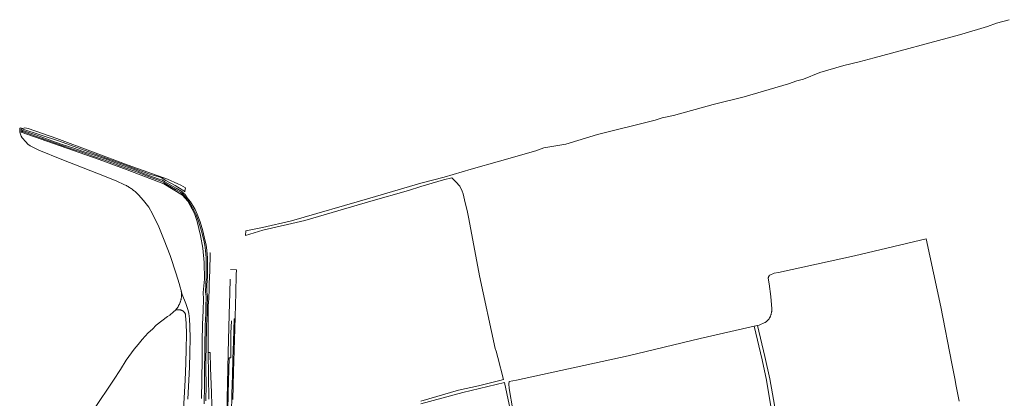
# Model space of a CAD drawing. Header units: metres. Extents: x 152610 to 160096, y 456114 to 462495.
# Tile 11 of 256: x 153125 to 154045, y 458983 to 459337. Entities that reach past the tile are written whole.
import ezdxf

# ---------------------------------------------------------------- set-up
doc = ezdxf.new("R2010")
doc.units = ezdxf.units.M
doc.header["$LTSCALE"] = 0.5
for name, color, linetype, lineweight in [('B-PV-GR-BOS_LOOF-GV', 251, 'CONTINUOUS', 13), ('B-PV-GR-BOS_NAALD-GV', 251, 'CONTINUOUS', 13), ('B-PV-GR-GROENVOORZIENING-GV', 251, 'CONTINUOUS', 18), ('B-PV-GR-HEIDE-GV', 251, 'CONTINUOUS', 13), ('B-PV-OG-TERREIN_OEVER-GV', 251, 'CONTINUOUS', 18), ('B-PV-OG-WATER_SLOOT-GV', 251, 'CONTINUOUS', 18), ('B-PV-VH-ONVERHARD_ZAND-GV', 251, 'CONTINUOUS', 18)]:
    doc.layers.add(name, color=color, linetype=linetype, lineweight=lineweight)

msp = doc.modelspace()

# ---------------------------------------------------------------- linework, layer by layer
at = {"layer": 'B-PV-GR-BOS_LOOF-GV', "flags": 128}
msp.add_lwpolyline([(153272.395, 458873.743), (153279.551, 459000), (153280.245, 459015.765), (153280.752, 459029.169), (153280.803, 459042.946), (153280.737, 459053.154), (153280.14, 459060), (153280.122, 459060.3), (153280.087, 459060.6), (153280.037, 459060.897), (153279.972, 459061.191), (153279.89, 459061.481), (153279.794, 459061.766), (153279.682, 459062.046), (153279.556, 459062.32), (153279.416, 459062.586), (153279.261, 459062.845), (153279.093, 459063.095), (153278.912, 459063.336), (153278.718, 459063.567), (153278.513, 459063.787), (153278.296, 459063.996), (153278.068, 459064.193), (153277.83, 459064.378), (153277.583, 459064.55), (153277.326, 459064.708), (153277.062, 459064.853), (153276.791, 459064.984), (153276.725, 459065.012), (153276.35, 459065.148), (153275.969, 459065.268), (153275.583, 459065.373), (153275.194, 459065.462), (153274.801, 459065.536), (153274.406, 459065.594), (153274.009, 459065.636), (153273.61, 459065.662), (153273.211, 459065.672), (153272.811, 459065.666), (153272.412, 459065.644), (153272.015, 459065.606), (153271.619, 459065.553), (153271.537, 459065.54), (153270.521, 459065.247), (153268.906, 459063.749), (153265.497, 459060.739), (153265.471, 459060.725), (153263.209, 459059.232), (153252.61, 459051.406), (153249.001, 459047.461), (153245.232, 459044.111), (153239.416, 459037.873), (153235.692, 459033.341), (153232.134, 459028.892), (153224.689, 459018.584), (153219.149, 459009.939), (153212.69, 459000), (153194.249, 458972.406)], dxfattribs=at)
at = {"layer": 'B-PV-GR-BOS_NAALD-GV', "flags": 128}
for points in [[(154002.994, 458980.295), (154000, 458995.935), (153999.222, 459000), (153996.267, 459015.438), (153985.848, 459068.333), (153972.182, 459131.841), (153905.302, 459116.119), (153834.301, 459100.643), (153830.15, 459099.747), (153826.091, 459098.071), (153825.906, 459097.922), (153825.732, 459097.762), (153825.569, 459097.589), (153825.418, 459097.407), (153825.28, 459097.214), (153825.155, 459097.013), (153825.044, 459096.804), (153824.947, 459096.587), (153824.865, 459096.365), (153824.798, 459096.137), (153824.747, 459095.906), (153824.712, 459095.672), (153824.692, 459095.436), (153824.688, 459095.199), (153824.691, 459095.118), (153825.529, 459090.056), (153827.182, 459077.971), (153827.891, 459066.674), (153827.912, 459066.52), (153827.922, 459066.184), (153827.924, 459065.681), (153827.911, 459065.177), (153827.881, 459064.674), (153827.835, 459064.172), (153827.774, 459063.672), (153827.696, 459063.174), (153827.603, 459062.679), (153827.494, 459062.187), (153827.37, 459061.699), (153827.23, 459061.215), (153827.137, 459060.894), (153826.998, 459060.466), (153826.845, 459060.043), (153826.676, 459059.626), (153826.493, 459059.216), (153826.295, 459058.812), (153826.083, 459058.415), (153825.857, 459058.026), (153825.617, 459057.645), (153825.364, 459057.273), (153825.098, 459056.91), (153824.819, 459056.557), (153824.528, 459056.215), (153824.225, 459055.882), (153823.91, 459055.561), (153823.584, 459055.251), (153823.247, 459054.953), (153822.899, 459054.667), (153822.542, 459054.394), (153822.175, 459054.133), (153821.8, 459053.886), (153821.415, 459053.652), (153816.074, 459051.254), (153814.582, 459050.916), (153814.567, 459050.913), (153821.587, 459022.022), (153826.113, 459001.17), (153831.972, 458967.895)], [(153832.771, 458941.513), (153823.047, 459000), (153818.944, 459018.994), (153811.486, 459050.214), (153760.92, 459038.753), (153693.848, 459022.479), (153589.246, 459000), (153582.582, 458998.568), (153582.252, 458996.389), (153582.549, 458992.118), (153586.017, 458971.973)], [(153590.336, 458940.418), (153578.19, 458997.624), (153539.095, 458988.469), (153500, 458977.854)]]:
    msp.add_lwpolyline(points, dxfattribs=at)
at = {"layer": 'B-PV-GR-GROENVOORZIENING-GV', "flags": 128}
for points in [[(153302.875, 459118.937), (153302.9, 459118.757), (153302.926, 459118.576), (153303.089, 459118.214), (153302.942, 459112.748), (153302.786, 459107.283), (153302.622, 459101.817), (153302.45, 459096.352), (153302.242, 459090.064), (153302.023, 459083.776), (153301.793, 459077.489), (153301.553, 459071.202), (153301.218, 459071.188), (153301.145, 459067.563), (153301.124, 459066.532), (153301.12, 459066.413), (153301.298, 459066.406), (153301.186, 459027.011), (153301.205, 459025.772), (153303.116, 459025.788), (153303.325, 459011.522), (153304.209, 458988.157), (153305.012, 458965.724)], [(153324.237, 458981.825), (153324.885, 459007.521), (153325.764, 459037.475), (153326.42, 459059.079), (153327.068, 459081.439), (153327.476, 459098.408), (153327.637, 459103.078), (153321.928, 459103.255)], [(153321.621, 459094.119), (153321.289, 459081.488), (153320.901, 459061.205), (153319.908, 459025.308), (153319.179, 458996.773), (153318.864, 458981.977), (153318.593, 458969.255), (153318.008, 458945.649), (153317.717, 458932.711), (153317.23, 458912.847), (153316.785, 458896.897)], [(153316.472, 458883.747), (153316.442, 458882.701), (153317.661, 458882.667), (153317.678, 458883.209), (153317.471, 458883.719), (153318.377, 458918.616), (153319.22, 458954.174), (153319.987, 458987.743), (153320.795, 459020.875), (153322.383, 459020.834), (153322.429, 459043.943), (153323.134, 459055.45)], [(153325.675, 459057.142), (153325.359, 459057.095), (153325.041, 459046.703), (153324.718, 459035.948), (153324.234, 459019.559), (153323.803, 459004.276), (153323.365, 458986.927), (153322.875, 458968.357)]]:
    msp.add_lwpolyline(points, dxfattribs=at)
at = {"layer": 'B-PV-GR-HEIDE-GV', "flags": 128}
msp.add_lwpolyline([(153294.875, 458982.75), (153295.305, 459000), (153295.342, 459001.507), (153295.513, 459018.663), (153295.432, 459035.869), (153295.805, 459051.925), (153296.459, 459064.827), (153296.67, 459075.547), (153296.403, 459081.738), (153297.782, 459094.193), (153297.555, 459109.998), (153296.28, 459123.352), (153294.161, 459135.106), (153290.837, 459148.307), (153288.472, 459155.558), (153282.051, 459167.158), (153277.254, 459172.833), (153259.871, 459183.388), (153225.336, 459196.579), (153199.385, 459206.113), (153126.455, 459231.684), (153126.383, 459231.905), (153126.34, 459232.476), (153126.32, 459233.052), (153126.318, 459233.098), (153126.338, 459233.586), (153126.492, 459234.074), (153126.699, 459234.375), (153126.813, 459234.489), (153126.996, 459234.713), (153162.382, 459223.333), (153226.367, 459200.031), (153246.495, 459192.522), (153257.283, 459189.451), (153261.551, 459186.573), (153270.494, 459181.898), (153278.41, 459176.822), (153279.322, 459176.045), (153279.428, 459176.626), (153279.954, 459179.606), (153275.673, 459182.125), (153272.683, 459183.471), (153263.287, 459187.701), (153226.438, 459200.712), (153159.861, 459225.804), (153132.921, 459235.098), (153129.825, 459235.717), (153128.04, 459235.171), (153125.565, 459235.89), (153125.506, 459235.752), (153125.424, 459235.539), (153125.35, 459235.323), (153125.284, 459235.105), (153125.225, 459234.884), (153125.174, 459234.662), (153125.13, 459234.438), (153125.095, 459234.213), (153125.067, 459233.986), (153125.048, 459233.759), (153125.036, 459233.531), (153125.033, 459233.303), (153125.037, 459233.075), (153125.049, 459232.847), (153125.07, 459232.62), (153125.098, 459232.394), (153125.134, 459232.169), (153125.179, 459231.945), (153125.231, 459231.723), (153125.29, 459231.503), (153125.358, 459231.285), (153125.433, 459231.069), (153125.515, 459230.857), (153126.372, 459228.089), (153127.497, 459226.349), (153130.762, 459222.712), (153132.739, 459220.51), (153134.776, 459219.021), (153142.836, 459214.974), (153164.56, 459206.103), (153184.33, 459198.225), (153198.784, 459192.781), (153215.19, 459186.264), (153223.125, 459182.548), (153223.922, 459182.14), (153224.711, 459181.718), (153225.493, 459181.282), (153226.266, 459180.832), (153227.032, 459180.368), (153227.789, 459179.89), (153228.538, 459179.399), (153229.278, 459178.895), (153230.008, 459178.378), (153230.729, 459177.847), (153231.441, 459177.304), (153232.143, 459176.749), (153232.834, 459176.18), (153233.516, 459175.6), (153234.187, 459175.007), (153234.847, 459174.403), (153235.497, 459173.787), (153236.052, 459173.242), (153240.795, 459167.859), (153245.665, 459161.521), (153249.124, 459155.429), (153255.128, 459143.161), (153260.137, 459130.682), (153265.608, 459116.255), (153271.333, 459099.213), (153274.01, 459090.339), (153275.097, 459086.649), (153275.889, 459083.591), (153276.814, 459080.014), (153280.196, 459071.39), (153282.505, 459064.973), (153283.082, 459062.319), (153283.829, 459057.305), (153284.085, 459050.133), (153284.235, 459039.178), (153284.019, 459025.484), (153283.636, 459011.872), (153282.994, 459000), (153282.304, 458982.188)], dxfattribs=at)
at = {"layer": 'B-PV-OG-TERREIN_OEVER-GV', "flags": 128}
for points in [[(153279.322, 459176.045), (153278.41, 459176.822), (153270.494, 459181.898), (153261.551, 459186.573), (153257.283, 459189.451), (153246.495, 459192.522), (153226.367, 459200.031), (153162.382, 459223.333), (153126.996, 459234.713), (153126.813, 459234.489), (153126.699, 459234.375), (153126.492, 459234.074), (153126.338, 459233.586), (153126.318, 459233.098), (153126.32, 459233.052), (153127.475, 459232.737), (153127.478, 459232.774), (153127.522, 459232.927), (153127.602, 459233.104), (153127.698, 459233.218), (153127.822, 459233.283), (153127.926, 459233.302), (153140.117, 459229.089), (153155.223, 459223.671), (153164.781, 459220.28), (153175.627, 459216.612), (153183.562, 459213.987), (153193.866, 459210.471), (153204.976, 459206.677), (153220.49, 459200.754), (153232.06, 459196.66), (153238.585, 459194.033), (153245.635, 459191.33), (153254.345, 459188.218), (153258.458, 459186.691), (153260.798, 459185.399), (153271.261, 459179.222), (153276.454, 459176.174), (153278.501, 459174.488), (153279.234, 459173.634), (153281.621, 459170.427), (153284.589, 459166.583), (153288.888, 459159.364), (153291.01, 459154.998), (153293.619, 459147.929), (153296.047, 459139.482), (153298.167, 459131.115), (153299.288, 459126.29), (153299.958, 459121.205), (153300.576, 459114.206), (153300.633, 459106.324), (153300.547, 459096.836), (153300.063, 459088.533), (153299.924, 459082.946), (153300.302, 459079.882), (153300.486, 459078.439), (153300.349, 459067.71), (153300.265, 459061.845), (153300.044, 459056.943), (153299.664, 459050.667), (153299.582, 459044.43), (153299.374, 459037.143), (153299.208, 459028.824), (153299.13, 459021.699), (153299.093, 459013.902), (153299.11, 459006.318), (153299.376, 459000), (153299.355, 458995.358), (153299.131, 458980.602)], [(153297.335, 458977.6), (153297.804, 458995.256), (153297.881, 459000), (153297.91, 459006.322), (153297.893, 459013.903), (153297.93, 459021.709), (153298.008, 459028.843), (153298.174, 459037.172), (153298.382, 459044.455), (153298.465, 459050.711), (153298.845, 459057.006), (153299.065, 459061.881), (153299.149, 459067.726), (153299.286, 459078.37), (153299.111, 459079.733), (153298.723, 459082.887), (153298.863, 459088.583), (153299.347, 459096.876), (153299.433, 459106.325), (153299.377, 459114.149), (153298.765, 459121.074), (153298.106, 459126.075), (153297.001, 459130.832), (153294.888, 459139.169), (153292.478, 459147.555), (153289.905, 459154.527), (153287.831, 459158.793), (153283.595, 459165.907), (153280.664, 459169.702), (153278.296, 459172.884), (153277.658, 459173.628), (153275.764, 459175.187), (153270.652, 459178.188), (153260.203, 459184.357), (153257.957, 459185.597), (153253.935, 459187.091), (153245.218, 459190.205), (153238.147, 459192.916), (153231.636, 459195.537), (153220.076, 459199.628), (153204.568, 459205.548), (153193.458, 459209.342), (153183.185, 459212.848), (153175.246, 459215.474), (153164.389, 459219.146), (153154.82, 459222.541), (153139.719, 459227.957), (153127.534, 459232.167), (153127.469, 459232.276), (153127.455, 459232.541), (153127.475, 459232.737), (153126.32, 459233.052), (153126.34, 459232.476), (153126.383, 459231.905), (153126.455, 459231.684), (153199.385, 459206.113), (153225.336, 459196.579), (153259.871, 459183.388), (153277.254, 459172.833), (153282.051, 459167.158), (153288.472, 459155.558), (153290.837, 459148.307), (153294.161, 459135.106), (153296.28, 459123.352), (153297.555, 459109.998), (153297.782, 459094.193), (153296.403, 459081.738), (153296.67, 459075.547), (153296.459, 459064.827), (153295.805, 459051.925), (153295.432, 459035.869), (153295.513, 459018.663), (153295.342, 459001.507), (153295.305, 459000), (153294.875, 458982.75)], [(153301.87, 458982.225), (153301.205, 459025.772), (153301.186, 459027.011), (153301.298, 459066.406), (153301.12, 459066.413), (153301.124, 459066.532), (153301.145, 459067.563), (153301.218, 459071.188), (153301.553, 459071.202), (153301.793, 459077.489), (153302.023, 459083.776), (153302.242, 459090.064), (153302.45, 459096.352), (153302.622, 459101.817), (153302.786, 459107.283), (153302.942, 459112.748), (153303.089, 459118.214), (153302.926, 459118.576), (153302.9, 459118.757), (153302.875, 459118.937)]]:
    msp.add_lwpolyline(points, dxfattribs=at)
at = {"layer": 'B-PV-OG-WATER_SLOOT-GV', "flags": 128}
msp.add_lwpolyline([(153299.131, 458980.602), (153299.355, 458995.358), (153299.376, 459000), (153299.11, 459006.318), (153299.093, 459013.902), (153299.13, 459021.699), (153299.208, 459028.824), (153299.374, 459037.143), (153299.582, 459044.43), (153299.664, 459050.667), (153300.044, 459056.943), (153300.265, 459061.845), (153300.349, 459067.71), (153300.486, 459078.439), (153300.302, 459079.882), (153299.924, 459082.946), (153300.063, 459088.533), (153300.547, 459096.836), (153300.633, 459106.324), (153300.576, 459114.206), (153299.958, 459121.205), (153299.288, 459126.29), (153298.167, 459131.115), (153296.047, 459139.482), (153293.619, 459147.929), (153291.01, 459154.998), (153288.888, 459159.364), (153284.589, 459166.583), (153281.621, 459170.427), (153279.234, 459173.634), (153278.501, 459174.488), (153276.454, 459176.174), (153271.261, 459179.222), (153260.798, 459185.399), (153258.458, 459186.691), (153254.345, 459188.218), (153245.635, 459191.33), (153238.585, 459194.033), (153232.06, 459196.66), (153220.49, 459200.754), (153204.976, 459206.677), (153193.866, 459210.471), (153183.562, 459213.987), (153175.627, 459216.612), (153164.781, 459220.28), (153155.223, 459223.671), (153140.117, 459229.089), (153127.926, 459233.302), (153127.822, 459233.283), (153127.698, 459233.218), (153127.602, 459233.104), (153127.522, 459232.927), (153127.478, 459232.774), (153127.475, 459232.737), (153127.455, 459232.541), (153127.469, 459232.276), (153127.534, 459232.167), (153139.719, 459227.957), (153154.82, 459222.541), (153164.389, 459219.146), (153175.246, 459215.474), (153183.185, 459212.848), (153193.458, 459209.342), (153204.568, 459205.548), (153220.076, 459199.628), (153231.636, 459195.537), (153238.147, 459192.916), (153245.218, 459190.205), (153253.935, 459187.091), (153257.957, 459185.597), (153260.203, 459184.357), (153270.652, 459178.188), (153275.764, 459175.187), (153277.658, 459173.628), (153278.296, 459172.884), (153280.664, 459169.702), (153283.595, 459165.907), (153287.831, 459158.793), (153289.905, 459154.527), (153292.478, 459147.555), (153294.888, 459139.169), (153297.001, 459130.832), (153298.106, 459126.075), (153298.765, 459121.074), (153299.377, 459114.149), (153299.433, 459106.325), (153299.347, 459096.876), (153298.863, 459088.583), (153298.723, 459082.887), (153299.111, 459079.733), (153299.286, 459078.37), (153299.149, 459067.726), (153299.065, 459061.881), (153298.845, 459057.006), (153298.465, 459050.711), (153298.382, 459044.455), (153298.174, 459037.172), (153298.008, 459028.843), (153297.93, 459021.709), (153297.893, 459013.903), (153297.91, 459006.322), (153297.881, 459000), (153297.804, 458995.256), (153297.335, 458977.6)], dxfattribs=at)
at = {"layer": 'B-PV-VH-ONVERHARD_ZAND-GV', "flags": 128}
for points in [[(154049.67, 459336.835), (154038.11, 459333.644), (154029.534, 459330.608), (154005.446, 459323.362), (154000, 459321.889), (153923.483, 459301.207), (153909.603, 459297.576), (153895.333, 459294.031), (153872.743, 459287.316), (153857.57, 459281.381), (153851.439, 459279.602), (153843.659, 459276.885), (153802.052, 459264.713), (153773.069, 459257.406), (153736.024, 459247.218), (153725.518, 459245.01), (153718.867, 459242.765), (153665.161, 459229.439), (153635.352, 459220.476), (153614.807, 459216.899), (153607.51, 459214.127), (153573.384, 459204.556), (153546.916, 459197.057), (153521.74, 459189.694), (153500, 459183.96), (153452.15, 459169.838), (153379.159, 459148.822), (153351.957, 459142.442), (153336.385, 459139.444), (153335.995, 459135.224), (153352.173, 459140.054), (153391.47, 459149.147), (153453.113, 459167.247), (153488.538, 459177.171), (153500, 459181.051), (153521.118, 459187.039), (153528.936, 459189.153), (153532.775, 459185.142), (153536.4, 459181.169), (153538.694, 459176.642), (153539.468, 459174.021), (153540.855, 459168.359), (153543.604, 459156.765), (153544.776, 459150.617), (153554.813, 459097.437), (153569.567, 459029.405), (153570.383, 459026.852), (153571.979, 459021.088), (153577.276, 459000.546), (153575.904, 459000.186), (153575.093, 459000), (153553.932, 458994.668), (153535.044, 458990.446), (153500, 458980.292)], [(153586.017, 458971.973), (153582.549, 458992.118), (153582.252, 458996.389), (153582.582, 458998.568), (153589.246, 459000), (153693.848, 459022.479), (153760.92, 459038.753), (153811.486, 459050.214), (153814.567, 459050.913), (153814.582, 459050.916), (153816.074, 459051.254), (153821.415, 459053.652), (153821.8, 459053.886), (153822.175, 459054.133), (153822.542, 459054.394), (153822.899, 459054.667), (153823.247, 459054.953), (153823.584, 459055.251), (153823.91, 459055.561), (153824.225, 459055.882), (153824.528, 459056.215), (153824.819, 459056.557), (153825.098, 459056.91), (153825.364, 459057.273), (153825.617, 459057.645), (153825.857, 459058.026), (153826.083, 459058.415), (153826.295, 459058.812), (153826.493, 459059.216), (153826.676, 459059.626), (153826.845, 459060.043), (153826.998, 459060.466), (153827.137, 459060.894), (153827.23, 459061.215), (153827.37, 459061.699), (153827.494, 459062.187), (153827.603, 459062.679), (153827.696, 459063.174), (153827.774, 459063.672), (153827.835, 459064.172), (153827.881, 459064.674), (153827.911, 459065.177), (153827.924, 459065.681), (153827.922, 459066.184), (153827.912, 459066.52), (153827.891, 459066.674), (153827.182, 459077.971), (153825.529, 459090.056), (153824.691, 459095.118), (153824.688, 459095.199), (153824.692, 459095.436), (153824.712, 459095.672), (153824.747, 459095.906), (153824.798, 459096.137), (153824.865, 459096.365), (153824.947, 459096.587), (153825.044, 459096.804), (153825.155, 459097.013), (153825.28, 459097.214), (153825.418, 459097.407), (153825.569, 459097.589), (153825.732, 459097.762), (153825.906, 459097.922), (153826.091, 459098.071), (153830.15, 459099.747), (153834.301, 459100.643), (153905.302, 459116.119), (153972.182, 459131.841), (153985.848, 459068.333), (153996.267, 459015.438), (153999.222, 459000), (154000, 458995.935), (154002.994, 458980.295)], [(153282.304, 458982.188), (153282.994, 459000), (153283.636, 459011.872), (153284.019, 459025.484), (153284.235, 459039.178), (153284.085, 459050.133), (153283.829, 459057.305), (153283.082, 459062.319), (153282.505, 459064.973), (153280.196, 459071.39), (153276.814, 459080.014), (153275.889, 459083.591), (153276.056, 459082.36), (153276.072, 459082.286), (153276.158, 459081.842), (153276.229, 459081.395), (153276.284, 459080.946), (153276.323, 459080.495), (153276.347, 459080.043), (153276.354, 459079.59), (153276.345, 459079.138), (153276.32, 459078.686), (153276.28, 459078.235), (153276.223, 459077.786), (153276.15, 459077.339), (153276.116, 459077.053), (153276.036, 459076.487), (153275.939, 459075.923), (153275.827, 459075.363), (153275.7, 459074.805), (153275.557, 459074.252), (153275.398, 459073.703), (153275.224, 459073.158), (153275.035, 459072.618), (153274.831, 459072.084), (153274.612, 459071.556), (153274.379, 459071.034), (153274.13, 459070.519), (153273.868, 459070.012), (153273.591, 459069.511), (153273.301, 459069.019), (153272.997, 459068.535), (153270.521, 459065.247), (153271.537, 459065.54), (153271.619, 459065.553), (153272.015, 459065.606), (153272.412, 459065.644), (153272.811, 459065.666), (153273.211, 459065.672), (153273.61, 459065.662), (153274.009, 459065.636), (153274.406, 459065.594), (153274.801, 459065.536), (153275.194, 459065.462), (153275.583, 459065.373), (153275.969, 459065.268), (153276.35, 459065.148), (153276.725, 459065.012), (153276.791, 459064.984), (153277.062, 459064.853), (153277.326, 459064.708), (153277.583, 459064.55), (153277.83, 459064.378), (153278.068, 459064.193), (153278.296, 459063.996), (153278.513, 459063.787), (153278.718, 459063.567), (153278.912, 459063.336), (153279.093, 459063.095), (153279.261, 459062.845), (153279.416, 459062.586), (153279.556, 459062.32), (153279.682, 459062.046), (153279.794, 459061.766), (153279.89, 459061.481), (153279.972, 459061.191), (153280.037, 459060.897), (153280.087, 459060.6), (153280.122, 459060.3), (153280.14, 459060), (153280.737, 459053.154), (153280.803, 459042.946), (153280.752, 459029.169), (153280.245, 459015.765), (153279.551, 459000), (153272.395, 458873.743)], [(153831.972, 458967.895), (153826.113, 459001.17), (153821.587, 459022.022), (153814.567, 459050.913), (153811.486, 459050.214), (153818.944, 459018.994), (153823.047, 459000), (153832.771, 458941.513)], [(153500, 458977.854), (153539.095, 458988.469), (153578.19, 458997.624), (153590.336, 458940.418)]]:
    msp.add_lwpolyline(points, dxfattribs=at)

doc.saveas('drawing.dxf')
